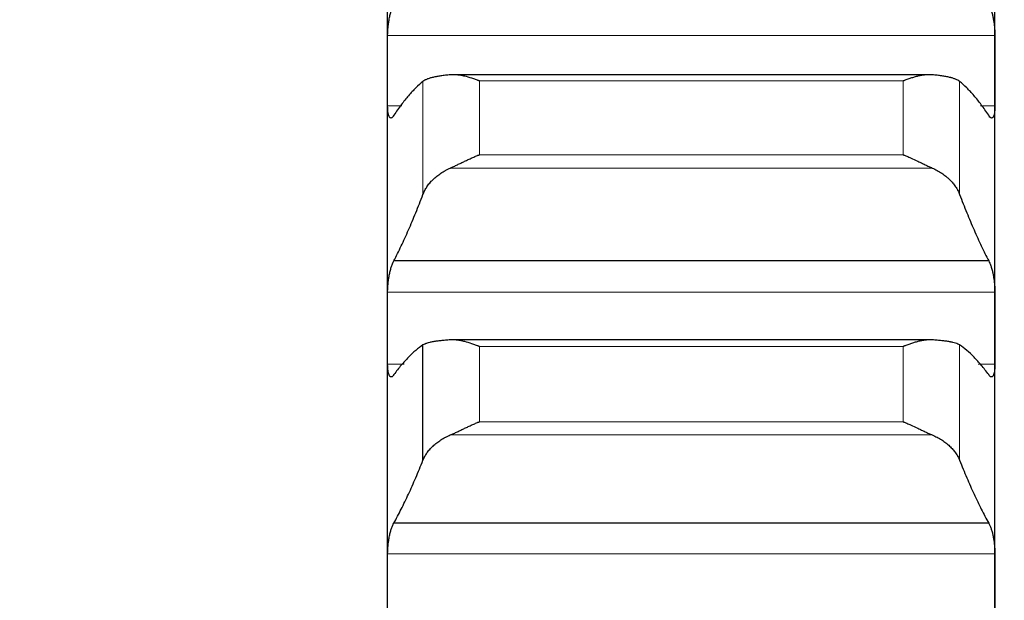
# Model space of a CAD drawing. Header units: inches. Extents: x 0 to 20790, y -12 to 14700.
# Tile 150 of 256: x 6231 to 6315, y 10227 to 10277. Entities that reach past the tile are written whole.
import ezdxf

# ---------------------------------------------------------------- set-up
doc = ezdxf.new("R2010")
doc.units = ezdxf.units.IN
doc.layers.add('1', color=7, linetype='Continuous', true_color=0xffffff)
doc.layers.add('254', color=7, linetype='Continuous', true_color=0xffffff)
doc.styles.add('latin_extended', font='simplex.shx')
doc.dimstyles.get("Standard").update_dxf_attribs({"dimtxt": 0.18, "dimasz": 0.18, "dimexe": 0.18, "dimexo": 0.0625, "dimgap": 0.09, "dimtad": 0, "dimtih": 1, "dimtoh": 1, "dimdec": 4, "dimzin": 0, "dimdsep": 46, "dimtxsty": 'Standard', "dimcen": 0.09, "dimadec": 0, "dimazin": 0, "dimtfac": 1, "dimtdec": 4, "dimtofl": 0, "dimtmove": 0, "dimatfit": 3, "dimfxl": 1, "dimtolj": 1, "dimtzin": 0, "dimarcsym": 0})

# ---------------------------------------------------------------- blocks, each defined once
blk = doc.blocks.new('_U2')
at = {"layer": '254', "color": 3, "linetype": 'Continuous', "lineweight": 13, "transparency": 16777216}
for p, q in [((7346.058, 11562.404), (7346.058, 8391.817)), ((658.558, 9851.463), (658.558, 8391.817)), ((781.058, 8426.817), (7223.558, 8426.817))]:
    blk.add_line(p, q, dxfattribs=at)
at = {"layer": '254', "color": 3, "transparency": 16777216}
for points in [[(781.058, 8447.233), (781.058, 8406.4), (658.558, 8426.817)], [(7223.558, 8406.4), (7223.558, 8447.233), (7346.058, 8426.817)]]:
    blk.add_solid(points, dxfattribs=at)
at = {"layer": 'Defpoints', "color": 0, "transparency": 16777216}
for p in [(7346.058, 11597.404), (658.558, 9886.463), (7346.058, 8426.817)]:
    blk.add_point(p, dxfattribs=at)
at = {"layer": '254', "color": 2, "lineweight": 13, "transparency": 16777216, "insert": (3786.475, 8610.567), "char_height": 122.5, "attachment_point": 1, "style": 'latin_extended'}
blk.add_mtext('\\A1;6687', dxfattribs=at)

msp = doc.modelspace()

# ---------------------------------------------------------------- linework, layer by layer
at = {"layer": '1', "color": 2, "linetype": 'Continuous', "lineweight": 25}
for p, q in [((6262.558, 10272.325), (6262.558, 10293.887)), ((6314.558, 10272.325), (6314.558, 10293.887)), ((6262.558, 10250.285), (6262.558, 10272.325)), ((6308.926, 10271.98), (6267.927, 10271.98)), ((6314.558, 10250.285), (6314.558, 10272.325)), ((6314.021, 10256.036), (6263.096, 10256.036)), ((6262.558, 10227.803), (6262.558, 10250.285)), ((6314.558, 10227.803), (6314.558, 10250.285)), ((6309.19, 10249.276), (6267.927, 10249.276)), ((6265.585, 10238.964), (6265.585, 10248.835)), ((6314.021, 10233.576), (6263.096, 10233.576)), ((6262.558, 10204.916), (6262.558, 10227.803)), ((6314.558, 10204.916), (6314.558, 10227.803))]:
    msp.add_line(p, q, dxfattribs=at)
at = {"layer": '1', "color": 110, "linetype": 'Continuous', "lineweight": 13}
for p, q in [((6314.556, 10275.34), (6262.561, 10275.34)), ((6265.585, 10261.731), (6265.585, 10271.407)), ((6306.702, 10271.447), (6270.414, 10271.447)), ((6270.414, 10265.128), (6270.414, 10271.447)), ((6306.702, 10265.128), (6306.702, 10271.447)), ((6311.532, 10261.731), (6311.532, 10271.407)), ((6263.786, 10269.309), (6262.561, 10269.309)), ((6314.556, 10269.309), (6313.331, 10269.309)), ((6306.702, 10265.128), (6270.414, 10265.128)), ((6309.19, 10263.987), (6267.927, 10263.987)), ((6314.556, 10253.364), (6262.561, 10253.364)), ((6306.702, 10248.708), (6270.414, 10248.708)), ((6270.414, 10242.262), (6270.414, 10248.708)), ((6306.702, 10242.262), (6306.702, 10248.708)), ((6311.532, 10238.964), (6311.532, 10248.835)), ((6263.989, 10247.206), (6262.561, 10247.206)), ((6314.556, 10247.206), (6313.128, 10247.206)), ((6306.702, 10242.262), (6270.414, 10242.262)), ((6309.19, 10241.129), (6267.927, 10241.129)), ((6314.556, 10230.941), (6262.561, 10230.941))]:
    msp.add_line(p, q, dxfattribs=at)
at = {"layer": '1', "color": 2, "linetype": 'Continuous', "lineweight": 25}
for points, knots in [([(6262.561, 10275.34), (6262.561, 10275.399), (6262.563, 10275.518), (6262.571, 10275.704), (6262.58, 10275.832), (6262.588, 10275.929), (6262.591, 10275.962), (6262.597, 10276.027), (6262.6, 10276.06), (6262.618, 10276.224), (6262.634, 10276.355), (6262.659, 10276.518), (6262.664, 10276.55), (6262.672, 10276.599), (6262.675, 10276.615), (6262.681, 10276.648), (6262.695, 10276.729), (6262.721, 10276.871), (6262.747, 10276.993), (6262.774, 10277.113), (6262.788, 10277.171), (6262.832, 10277.344), (6262.863, 10277.452), (6262.91, 10277.601), (6262.927, 10277.649), (6262.951, 10277.719), (6262.96, 10277.741), (6262.976, 10277.785), (6262.985, 10277.806), (6263.027, 10277.91), (6263.061, 10277.983), (6263.096, 10278.046)], [0, 0, 0, 0, 0.0625, 0.125, 0.1875, 0.1875, 0.21875, 0.21875, 0.25, 0.25, 0.375, 0.375, 0.40625, 0.40625, 0.421875, 0.421875, 0.4375, 0.5, 0.5625, 0.5625, 0.625, 0.625, 0.75, 0.75, 0.8125, 0.8125, 0.84375, 0.84375, 0.875, 0.875, 1, 1, 1, 1]), ([(6314.021, 10278.046), (6314.055, 10277.983), (6314.089, 10277.91), (6314.14, 10277.787), (6314.156, 10277.744), (6314.181, 10277.675), (6314.189, 10277.651), (6314.206, 10277.603), (6314.214, 10277.578), (6314.254, 10277.452), (6314.284, 10277.345), (6314.328, 10277.174), (6314.342, 10277.116), (6314.362, 10277.025), (6314.369, 10276.995), (6314.382, 10276.933), (6314.388, 10276.902), (6314.419, 10276.746), (6314.442, 10276.619), (6314.467, 10276.456), (6314.471, 10276.424), (6314.481, 10276.358), (6314.485, 10276.325), (6314.498, 10276.225), (6314.506, 10276.16), (6314.527, 10275.964), (6314.537, 10275.835), (6314.546, 10275.676), (6314.548, 10275.645), (6314.551, 10275.582), (6314.552, 10275.551), (6314.555, 10275.459), (6314.556, 10275.399), (6314.556, 10275.34)], [0, 0, 0, 0, 0.125, 0.125, 0.1875, 0.1875, 0.21875, 0.21875, 0.25, 0.25, 0.375, 0.375, 0.4375, 0.4375, 0.46875, 0.46875, 0.5, 0.5, 0.625, 0.625, 0.65625, 0.65625, 0.6875, 0.6875, 0.75, 0.75, 0.875, 0.875, 0.90625, 0.90625, 0.9375, 0.9375, 1, 1, 1, 1]), ([(6267.927, 10271.97), (6267.781, 10271.957), (6267.641, 10271.943), (6267.372, 10271.913), (6267.114, 10271.88), (6266.878, 10271.842), (6266.738, 10271.816), (6266.71, 10271.811), (6266.655, 10271.801), (6266.628, 10271.795), (6266.547, 10271.778), (6266.496, 10271.767), (6266.346, 10271.732), (6266.253, 10271.707), (6266.082, 10271.655), (6266.003, 10271.628), (6265.895, 10271.584), (6265.86, 10271.569), (6265.811, 10271.547), (6265.796, 10271.539), (6265.765, 10271.523), (6265.75, 10271.515), (6265.677, 10271.475), (6265.627, 10271.442), (6265.585, 10271.407)], [0, 0, 0, 0, 0.125, 0.125, 0.25, 0.375, 0.375, 0.40625, 0.40625, 0.4375, 0.4375, 0.5, 0.5, 0.625, 0.625, 0.75, 0.75, 0.8125, 0.8125, 0.84375, 0.84375, 0.875, 0.875, 1, 1, 1, 1]), ([(6270.414, 10271.447), (6270.411, 10271.448), (6270.408, 10271.449), (6270.401, 10271.452), (6270.398, 10271.453), (6270.388, 10271.457), (6270.368, 10271.465), (6270.321, 10271.483), (6270.229, 10271.519), (6270.044, 10271.588), (6269.887, 10271.642), (6269.573, 10271.745), (6269.365, 10271.804), (6269.054, 10271.877), (6268.95, 10271.898), (6268.795, 10271.925), (6268.743, 10271.934), (6268.639, 10271.948), (6268.587, 10271.955), (6268.432, 10271.971), (6268.33, 10271.977), (6268.127, 10271.981), (6268.027, 10271.978), (6267.927, 10271.97)], [0, 0, 0, 0, 0.003906, 0.003906, 0.007813, 0.007813, 0.015625, 0.03125, 0.0625, 0.125, 0.25, 0.25, 0.5, 0.5, 0.625, 0.625, 0.6875, 0.6875, 0.75, 0.75, 0.875, 0.875, 1, 1, 1, 1]), ([(6309.19, 10271.97), (6309.09, 10271.978), (6308.99, 10271.981), (6308.789, 10271.977), (6308.687, 10271.971), (6308.484, 10271.95), (6308.381, 10271.935), (6308.174, 10271.9), (6308.07, 10271.878), (6307.86, 10271.83), (6307.756, 10271.802), (6307.546, 10271.743), (6307.441, 10271.711), (6307.231, 10271.642), (6307.125, 10271.606), (6306.967, 10271.548), (6306.888, 10271.519), (6306.795, 10271.483), (6306.749, 10271.465), (6306.729, 10271.457), (6306.716, 10271.452), (6306.709, 10271.449), (6306.702, 10271.447)], [0, 0, 0, 0, 0.125, 0.125, 0.25, 0.25, 0.375, 0.375, 0.5, 0.5, 0.625, 0.625, 0.75, 0.75, 0.875, 0.875, 0.9375, 0.96875, 0.984375, 0.992188, 0.992188, 1, 1, 1, 1]), ([(6311.532, 10271.407), (6311.489, 10271.442), (6311.439, 10271.475), (6311.325, 10271.539), (6311.196, 10271.599), (6311.038, 10271.654), (6310.909, 10271.693), (6310.864, 10271.706), (6310.794, 10271.725), (6310.77, 10271.731), (6310.721, 10271.743), (6310.697, 10271.749), (6310.572, 10271.779), (6310.36, 10271.822), (6310.125, 10271.861), (6309.878, 10271.896), (6309.749, 10271.913), (6309.579, 10271.932), (6309.544, 10271.935), (6309.475, 10271.943), (6309.37, 10271.953), (6309.263, 10271.963), (6309.19, 10271.97)], [0, 0, 0, 0, 0.125, 0.125, 0.25, 0.375, 0.375, 0.4375, 0.4375, 0.46875, 0.46875, 0.5, 0.5, 0.625, 0.75, 0.75, 0.875, 0.875, 0.90625, 0.90625, 0.9375, 1, 1, 1, 1]), ([(6263.096, 10268.505), (6263.061, 10268.444), (6263.027, 10268.395), (6262.977, 10268.339), (6262.96, 10268.323), (6262.936, 10268.303), (6262.927, 10268.297), (6262.911, 10268.287), (6262.903, 10268.283), (6262.863, 10268.266), (6262.832, 10268.265), (6262.789, 10268.281), (6262.775, 10268.29), (6262.755, 10268.308), (6262.748, 10268.314), (6262.735, 10268.329), (6262.728, 10268.337), (6262.697, 10268.382), (6262.675, 10268.43), (6262.65, 10268.505), (6262.645, 10268.521), (6262.636, 10268.554), (6262.631, 10268.571), (6262.619, 10268.625), (6262.611, 10268.663), (6262.59, 10268.786), (6262.579, 10268.878), (6262.57, 10269.005), (6262.569, 10269.031), (6262.566, 10269.084), (6262.565, 10269.111), (6262.562, 10269.194), (6262.561, 10269.25), (6262.561, 10269.309)], [0, 0, 0, 0, 0.125, 0.125, 0.1875, 0.1875, 0.21875, 0.21875, 0.25, 0.25, 0.375, 0.375, 0.4375, 0.4375, 0.46875, 0.46875, 0.5, 0.5, 0.625, 0.625, 0.65625, 0.65625, 0.6875, 0.6875, 0.75, 0.75, 0.875, 0.875, 0.90625, 0.90625, 0.9375, 0.9375, 1, 1, 1, 1]), ([(6314.556, 10269.309), (6314.556, 10269.25), (6314.554, 10269.137), (6314.545, 10268.98), (6314.537, 10268.883), (6314.529, 10268.814), (6314.526, 10268.791), (6314.52, 10268.747), (6314.516, 10268.726), (6314.499, 10268.623), (6314.482, 10268.552), (6314.457, 10268.477), (6314.452, 10268.462), (6314.444, 10268.442), (6314.441, 10268.435), (6314.436, 10268.422), (6314.422, 10268.391), (6314.395, 10268.344), (6314.369, 10268.314), (6314.342, 10268.29), (6314.328, 10268.281), (6314.284, 10268.265), (6314.254, 10268.266), (6314.206, 10268.286), (6314.19, 10268.296), (6314.165, 10268.316), (6314.157, 10268.323), (6314.14, 10268.339), (6314.132, 10268.348), (6314.089, 10268.395), (6314.055, 10268.444), (6314.021, 10268.505)], [0, 0, 0, 0, 0.0625, 0.125, 0.1875, 0.1875, 0.21875, 0.21875, 0.25, 0.25, 0.375, 0.375, 0.40625, 0.40625, 0.421875, 0.421875, 0.4375, 0.5, 0.5625, 0.5625, 0.625, 0.625, 0.75, 0.75, 0.8125, 0.8125, 0.84375, 0.84375, 0.875, 0.875, 1, 1, 1, 1]), ([(6267.927, 10263.987), (6268.026, 10264.032), (6268.127, 10264.078), (6268.328, 10264.172), (6268.429, 10264.221), (6268.633, 10264.319), (6268.736, 10264.368), (6268.942, 10264.468), (6269.046, 10264.518), (6269.256, 10264.618), (6269.361, 10264.667), (6269.571, 10264.765), (6269.676, 10264.813), (6269.886, 10264.907), (6269.991, 10264.953), (6270.15, 10265.02), (6270.229, 10265.053), (6270.322, 10265.091), (6270.368, 10265.11), (6270.388, 10265.118), (6270.401, 10265.123), (6270.408, 10265.125), (6270.414, 10265.128)], [0, 0, 0, 0, 0.125, 0.125, 0.25, 0.25, 0.375, 0.375, 0.5, 0.5, 0.625, 0.625, 0.75, 0.75, 0.875, 0.875, 0.9375, 0.96875, 0.984375, 0.992187, 0.992187, 1, 1, 1, 1]), ([(6306.702, 10265.128), (6306.706, 10265.127), (6306.709, 10265.125), (6306.716, 10265.123), (6306.719, 10265.122), (6306.729, 10265.118), (6306.749, 10265.11), (6306.795, 10265.091), (6306.888, 10265.053), (6306.967, 10265.02), (6307.125, 10264.953), (6307.23, 10264.907), (6307.544, 10264.767), (6307.752, 10264.67), (6308.063, 10264.522), (6308.166, 10264.472), (6308.322, 10264.397), (6308.374, 10264.372), (6308.477, 10264.322), (6308.529, 10264.297), (6308.684, 10264.222), (6308.787, 10264.173), (6308.989, 10264.078), (6309.09, 10264.032), (6309.19, 10263.987)], [0, 0, 0, 0, 0.003906, 0.003906, 0.007813, 0.007813, 0.015625, 0.03125, 0.0625, 0.125, 0.125, 0.25, 0.25, 0.5, 0.5, 0.625, 0.625, 0.6875, 0.6875, 0.75, 0.75, 0.875, 0.875, 1, 1, 1, 1]), ([(6265.585, 10261.731), (6265.627, 10261.843), (6265.677, 10261.954), (6265.792, 10262.173), (6265.921, 10262.388), (6266.079, 10262.597), (6266.208, 10262.751), (6266.253, 10262.802), (6266.323, 10262.877), (6266.347, 10262.902), (6266.395, 10262.952), (6266.42, 10262.976), (6266.545, 10263.098), (6266.756, 10263.285), (6266.991, 10263.458), (6267.238, 10263.624), (6267.368, 10263.703), (6267.538, 10263.796), (6267.572, 10263.815), (6267.641, 10263.851), (6267.746, 10263.904), (6267.854, 10263.955), (6267.927, 10263.987)], [0, 0, 0, 0, 0.125, 0.125, 0.25, 0.375, 0.375, 0.4375, 0.4375, 0.46875, 0.46875, 0.5, 0.5, 0.625, 0.75, 0.75, 0.875, 0.875, 0.90625, 0.90625, 0.9375, 1, 1, 1, 1]), ([(6309.19, 10263.987), (6309.336, 10263.923), (6309.476, 10263.853), (6309.744, 10263.705), (6310.002, 10263.549), (6310.238, 10263.375), (6310.379, 10263.262), (6310.407, 10263.239), (6310.462, 10263.193), (6310.489, 10263.169), (6310.569, 10263.098), (6310.621, 10263.05), (6310.77, 10262.905), (6310.863, 10262.805), (6311.035, 10262.601), (6311.114, 10262.497), (6311.222, 10262.338), (6311.256, 10262.284), (6311.305, 10262.203), (6311.321, 10262.175), (6311.352, 10262.12), (6311.367, 10262.093), (6311.439, 10261.955), (6311.489, 10261.843), (6311.532, 10261.731)], [0, 0, 0, 0, 0.125, 0.125, 0.25, 0.375, 0.375, 0.40625, 0.40625, 0.4375, 0.4375, 0.5, 0.5, 0.625, 0.625, 0.75, 0.75, 0.8125, 0.8125, 0.84375, 0.84375, 0.875, 0.875, 1, 1, 1, 1]), ([(6262.561, 10253.364), (6262.561, 10253.424), (6262.563, 10253.545), (6262.571, 10253.733), (6262.58, 10253.862), (6262.588, 10253.961), (6262.591, 10253.994), (6262.597, 10254.06), (6262.6, 10254.092), (6262.618, 10254.257), (6262.634, 10254.387), (6262.659, 10254.55), (6262.664, 10254.582), (6262.672, 10254.631), (6262.675, 10254.647), (6262.681, 10254.679), (6262.695, 10254.759), (6262.721, 10254.9), (6262.747, 10255.02), (6262.774, 10255.138), (6262.788, 10255.195), (6262.832, 10255.365), (6262.863, 10255.469), (6262.91, 10255.614), (6262.927, 10255.66), (6262.951, 10255.726), (6262.96, 10255.748), (6262.976, 10255.79), (6262.985, 10255.811), (6263.027, 10255.909), (6263.061, 10255.978), (6263.096, 10256.036)], [0, 0, 0, 0, 0.0625, 0.125, 0.1875, 0.1875, 0.21875, 0.21875, 0.25, 0.25, 0.375, 0.375, 0.40625, 0.40625, 0.421875, 0.421875, 0.4375, 0.5, 0.5625, 0.5625, 0.625, 0.625, 0.75, 0.75, 0.8125, 0.8125, 0.84375, 0.84375, 0.875, 0.875, 1, 1, 1, 1]), ([(6314.021, 10256.036), (6314.055, 10255.978), (6314.089, 10255.91), (6314.14, 10255.792), (6314.156, 10255.751), (6314.181, 10255.685), (6314.189, 10255.662), (6314.206, 10255.615), (6314.214, 10255.591), (6314.254, 10255.47), (6314.284, 10255.366), (6314.328, 10255.198), (6314.342, 10255.141), (6314.362, 10255.052), (6314.369, 10255.022), (6314.382, 10254.961), (6314.388, 10254.931), (6314.419, 10254.777), (6314.442, 10254.651), (6314.467, 10254.489), (6314.471, 10254.456), (6314.481, 10254.39), (6314.485, 10254.357), (6314.498, 10254.258), (6314.506, 10254.192), (6314.527, 10253.996), (6314.537, 10253.866), (6314.546, 10253.705), (6314.548, 10253.673), (6314.551, 10253.61), (6314.552, 10253.578), (6314.555, 10253.485), (6314.556, 10253.424), (6314.556, 10253.364)], [0, 0, 0, 0, 0.125, 0.125, 0.1875, 0.1875, 0.21875, 0.21875, 0.25, 0.25, 0.375, 0.375, 0.4375, 0.4375, 0.46875, 0.46875, 0.5, 0.5, 0.625, 0.625, 0.65625, 0.65625, 0.6875, 0.6875, 0.75, 0.75, 0.875, 0.875, 0.90625, 0.90625, 0.9375, 0.9375, 1, 1, 1, 1]), ([(6267.927, 10249.271), (6267.781, 10249.262), (6267.641, 10249.252), (6267.372, 10249.23), (6267.114, 10249.206), (6266.878, 10249.177), (6266.738, 10249.158), (6266.71, 10249.154), (6266.655, 10249.146), (6266.628, 10249.141), (6266.547, 10249.129), (6266.496, 10249.12), (6266.346, 10249.093), (6266.253, 10249.074), (6266.082, 10249.033), (6266.003, 10249.012), (6265.895, 10248.977), (6265.86, 10248.965), (6265.811, 10248.947), (6265.796, 10248.941), (6265.765, 10248.929), (6265.75, 10248.922), (6265.677, 10248.89), (6265.627, 10248.863), (6265.585, 10248.835)], [0, 0, 0, 0, 0.125, 0.125, 0.25, 0.375, 0.375, 0.40625, 0.40625, 0.4375, 0.4375, 0.5, 0.5, 0.625, 0.625, 0.75, 0.75, 0.8125, 0.8125, 0.84375, 0.84375, 0.875, 0.875, 1, 1, 1, 1]), ([(6270.414, 10248.708), (6270.411, 10248.709), (6270.408, 10248.71), (6270.401, 10248.713), (6270.398, 10248.714), (6270.388, 10248.718), (6270.368, 10248.726), (6270.321, 10248.745), (6270.229, 10248.781), (6270.044, 10248.852), (6269.887, 10248.908), (6269.573, 10249.014), (6269.365, 10249.077), (6269.054, 10249.155), (6268.95, 10249.178), (6268.795, 10249.208), (6268.743, 10249.217), (6268.639, 10249.234), (6268.587, 10249.241), (6268.432, 10249.261), (6268.33, 10249.269), (6268.127, 10249.278), (6268.027, 10249.277), (6267.927, 10249.271)], [0, 0, 0, 0, 0.003906, 0.003906, 0.007812, 0.007812, 0.015625, 0.03125, 0.0625, 0.125, 0.25, 0.25, 0.5, 0.5, 0.625, 0.625, 0.6875, 0.6875, 0.75, 0.75, 0.875, 0.875, 1, 1, 1, 1]), ([(6309.19, 10249.271), (6309.09, 10249.277), (6308.99, 10249.278), (6308.789, 10249.27), (6308.687, 10249.261), (6308.484, 10249.236), (6308.381, 10249.219), (6308.174, 10249.18), (6308.07, 10249.156), (6307.86, 10249.104), (6307.756, 10249.075), (6307.546, 10249.013), (6307.441, 10248.979), (6307.231, 10248.908), (6307.125, 10248.871), (6306.967, 10248.811), (6306.888, 10248.781), (6306.795, 10248.745), (6306.749, 10248.726), (6306.729, 10248.718), (6306.716, 10248.713), (6306.709, 10248.71), (6306.702, 10248.708)], [0, 0, 0, 0, 0.125, 0.125, 0.25, 0.25, 0.375, 0.375, 0.5, 0.5, 0.625, 0.625, 0.75, 0.75, 0.875, 0.875, 0.9375, 0.96875, 0.984375, 0.992187, 0.992187, 1, 1, 1, 1]), ([(6311.532, 10248.835), (6311.489, 10248.863), (6311.439, 10248.89), (6311.325, 10248.941), (6311.196, 10248.989), (6311.038, 10249.032), (6310.909, 10249.063), (6310.864, 10249.073), (6310.794, 10249.088), (6310.77, 10249.092), (6310.721, 10249.102), (6310.697, 10249.106), (6310.572, 10249.129), (6310.36, 10249.162), (6310.125, 10249.191), (6309.878, 10249.217), (6309.749, 10249.23), (6309.579, 10249.243), (6309.544, 10249.246), (6309.475, 10249.252), (6309.37, 10249.259), (6309.263, 10249.267), (6309.19, 10249.271)], [0, 0, 0, 0, 0.125, 0.125, 0.25, 0.375, 0.375, 0.4375, 0.4375, 0.46875, 0.46875, 0.5, 0.5, 0.625, 0.75, 0.75, 0.875, 0.875, 0.90625, 0.90625, 0.9375, 1, 1, 1, 1]), ([(6263.096, 10246.294), (6263.061, 10246.238), (6263.027, 10246.194), (6262.977, 10246.145), (6262.96, 10246.131), (6262.936, 10246.115), (6262.927, 10246.111), (6262.911, 10246.104), (6262.903, 10246.101), (6262.863, 10246.09), (6262.832, 10246.094), (6262.789, 10246.118), (6262.775, 10246.129), (6262.755, 10246.151), (6262.748, 10246.159), (6262.735, 10246.176), (6262.728, 10246.186), (6262.697, 10246.237), (6262.675, 10246.289), (6262.65, 10246.37), (6262.645, 10246.387), (6262.636, 10246.422), (6262.631, 10246.441), (6262.619, 10246.498), (6262.611, 10246.538), (6262.59, 10246.667), (6262.579, 10246.762), (6262.57, 10246.894), (6262.569, 10246.921), (6262.566, 10246.975), (6262.565, 10247.003), (6262.562, 10247.088), (6262.561, 10247.146), (6262.561, 10247.206)], [0, 0, 0, 0, 0.125, 0.125, 0.1875, 0.1875, 0.21875, 0.21875, 0.25, 0.25, 0.375, 0.375, 0.4375, 0.4375, 0.46875, 0.46875, 0.5, 0.5, 0.625, 0.625, 0.65625, 0.65625, 0.6875, 0.6875, 0.75, 0.75, 0.875, 0.875, 0.90625, 0.90625, 0.9375, 0.9375, 1, 1, 1, 1]), ([(6314.556, 10247.206), (6314.556, 10247.146), (6314.554, 10247.03), (6314.545, 10246.868), (6314.537, 10246.768), (6314.529, 10246.696), (6314.526, 10246.672), (6314.52, 10246.626), (6314.516, 10246.604), (6314.499, 10246.496), (6314.482, 10246.421), (6314.457, 10246.34), (6314.452, 10246.324), (6314.444, 10246.302), (6314.441, 10246.294), (6314.436, 10246.28), (6314.422, 10246.246), (6314.395, 10246.193), (6314.369, 10246.158), (6314.342, 10246.13), (6314.328, 10246.118), (6314.284, 10246.094), (6314.254, 10246.09), (6314.206, 10246.103), (6314.19, 10246.11), (6314.165, 10246.125), (6314.157, 10246.131), (6314.14, 10246.145), (6314.132, 10246.152), (6314.089, 10246.193), (6314.055, 10246.238), (6314.021, 10246.294)], [0, 0, 0, 0, 0.0625, 0.125, 0.1875, 0.1875, 0.21875, 0.21875, 0.25, 0.25, 0.375, 0.375, 0.40625, 0.40625, 0.421875, 0.421875, 0.4375, 0.5, 0.5625, 0.5625, 0.625, 0.625, 0.75, 0.75, 0.8125, 0.8125, 0.84375, 0.84375, 0.875, 0.875, 1, 1, 1, 1]), ([(6267.927, 10241.129), (6268.026, 10241.171), (6268.127, 10241.216), (6268.328, 10241.308), (6268.429, 10241.355), (6268.633, 10241.452), (6268.736, 10241.5), (6268.942, 10241.599), (6269.046, 10241.649), (6269.256, 10241.748), (6269.361, 10241.797), (6269.571, 10241.895), (6269.676, 10241.943), (6269.886, 10242.037), (6269.991, 10242.084), (6270.15, 10242.152), (6270.229, 10242.186), (6270.322, 10242.224), (6270.368, 10242.243), (6270.388, 10242.251), (6270.401, 10242.257), (6270.408, 10242.259), (6270.414, 10242.262)], [0, 0, 0, 0, 0.125, 0.125, 0.25, 0.25, 0.375, 0.375, 0.5, 0.5, 0.625, 0.625, 0.75, 0.75, 0.875, 0.875, 0.9375, 0.96875, 0.984375, 0.992187, 0.992187, 1, 1, 1, 1]), ([(6306.702, 10242.262), (6306.706, 10242.261), (6306.709, 10242.259), (6306.716, 10242.257), (6306.719, 10242.255), (6306.729, 10242.251), (6306.749, 10242.243), (6306.795, 10242.224), (6306.888, 10242.186), (6306.967, 10242.152), (6307.125, 10242.084), (6307.23, 10242.038), (6307.544, 10241.897), (6307.752, 10241.799), (6308.063, 10241.652), (6308.166, 10241.603), (6308.322, 10241.529), (6308.374, 10241.504), (6308.477, 10241.455), (6308.529, 10241.43), (6308.684, 10241.357), (6308.787, 10241.309), (6308.989, 10241.216), (6309.09, 10241.171), (6309.19, 10241.129)], [0, 0, 0, 0, 0.003906, 0.003906, 0.007813, 0.007813, 0.015625, 0.03125, 0.0625, 0.125, 0.125, 0.25, 0.25, 0.5, 0.5, 0.625, 0.625, 0.6875, 0.6875, 0.75, 0.75, 0.875, 0.875, 1, 1, 1, 1]), ([(6265.585, 10238.964), (6265.627, 10239.072), (6265.677, 10239.178), (6265.792, 10239.388), (6265.921, 10239.594), (6266.079, 10239.794), (6266.208, 10239.941), (6266.253, 10239.99), (6266.323, 10240.063), (6266.347, 10240.087), (6266.395, 10240.134), (6266.42, 10240.158), (6266.545, 10240.274), (6266.756, 10240.454), (6266.991, 10240.62), (6267.238, 10240.779), (6267.368, 10240.855), (6267.538, 10240.945), (6267.572, 10240.963), (6267.641, 10240.998), (6267.746, 10241.049), (6267.854, 10241.098), (6267.927, 10241.129)], [0, 0, 0, 0, 0.125, 0.125, 0.25, 0.375, 0.375, 0.4375, 0.4375, 0.46875, 0.46875, 0.5, 0.5, 0.625, 0.75, 0.75, 0.875, 0.875, 0.90625, 0.90625, 0.9375, 1, 1, 1, 1]), ([(6309.19, 10241.129), (6309.336, 10241.066), (6309.476, 10240.999), (6309.744, 10240.857), (6310.002, 10240.707), (6310.238, 10240.541), (6310.379, 10240.432), (6310.407, 10240.41), (6310.462, 10240.365), (6310.489, 10240.343), (6310.569, 10240.275), (6310.621, 10240.228), (6310.77, 10240.089), (6310.863, 10239.993), (6311.035, 10239.798), (6311.114, 10239.698), (6311.222, 10239.545), (6311.256, 10239.494), (6311.305, 10239.416), (6311.321, 10239.39), (6311.352, 10239.337), (6311.367, 10239.311), (6311.439, 10239.179), (6311.489, 10239.072), (6311.532, 10238.964)], [0, 0, 0, 0, 0.125, 0.125, 0.25, 0.375, 0.375, 0.40625, 0.40625, 0.4375, 0.4375, 0.5, 0.5, 0.625, 0.625, 0.75, 0.75, 0.8125, 0.8125, 0.84375, 0.84375, 0.875, 0.875, 1, 1, 1, 1]), ([(6262.561, 10230.941), (6262.561, 10231.002), (6262.563, 10231.126), (6262.571, 10231.316), (6262.58, 10231.446), (6262.588, 10231.545), (6262.591, 10231.578), (6262.597, 10231.644), (6262.6, 10231.677), (6262.618, 10231.842), (6262.634, 10231.972), (6262.659, 10232.133), (6262.664, 10232.165), (6262.672, 10232.214), (6262.675, 10232.23), (6262.681, 10232.262), (6262.695, 10232.341), (6262.721, 10232.48), (6262.747, 10232.598), (6262.774, 10232.713), (6262.788, 10232.77), (6262.832, 10232.935), (6262.863, 10233.037), (6262.91, 10233.176), (6262.927, 10233.221), (6262.951, 10233.284), (6262.96, 10233.305), (6262.976, 10233.345), (6262.985, 10233.364), (6263.027, 10233.458), (6263.061, 10233.522), (6263.096, 10233.576)], [0, 0, 0, 0, 0.0625, 0.125, 0.1875, 0.1875, 0.21875, 0.21875, 0.25, 0.25, 0.375, 0.375, 0.40625, 0.40625, 0.421875, 0.421875, 0.4375, 0.5, 0.5625, 0.5625, 0.625, 0.625, 0.75, 0.75, 0.8125, 0.8125, 0.84375, 0.84375, 0.875, 0.875, 1, 1, 1, 1]), ([(6314.021, 10233.576), (6314.055, 10233.522), (6314.089, 10233.458), (6314.14, 10233.347), (6314.156, 10233.307), (6314.181, 10233.244), (6314.189, 10233.222), (6314.206, 10233.177), (6314.214, 10233.154), (6314.254, 10233.037), (6314.284, 10232.936), (6314.328, 10232.773), (6314.342, 10232.717), (6314.362, 10232.629), (6314.369, 10232.6), (6314.382, 10232.54), (6314.388, 10232.51), (6314.419, 10232.359), (6314.442, 10232.234), (6314.467, 10232.073), (6314.471, 10232.04), (6314.481, 10231.975), (6314.485, 10231.942), (6314.498, 10231.843), (6314.506, 10231.777), (6314.527, 10231.58), (6314.537, 10231.45), (6314.546, 10231.288), (6314.548, 10231.255), (6314.551, 10231.191), (6314.552, 10231.159), (6314.555, 10231.064), (6314.556, 10231.002), (6314.556, 10230.941)], [0, 0, 0, 0, 0.125, 0.125, 0.1875, 0.1875, 0.21875, 0.21875, 0.25, 0.25, 0.375, 0.375, 0.4375, 0.4375, 0.46875, 0.46875, 0.5, 0.5, 0.625, 0.625, 0.65625, 0.65625, 0.6875, 0.6875, 0.75, 0.75, 0.875, 0.875, 0.90625, 0.90625, 0.9375, 0.9375, 1, 1, 1, 1])]:
    msp.add_open_spline(points, degree=3, knots=knots, dxfattribs=at)
for points in [[(6262.558, 10272.325), (6262.558, 10273.33), (6262.559, 10274.335), (6262.561, 10275.34)], [(6314.556, 10275.34), (6314.557, 10274.335), (6314.558, 10273.33), (6314.558, 10272.325)], [(6262.561, 10269.309), (6262.559, 10270.314), (6262.558, 10271.319), (6262.558, 10272.325)], [(6314.558, 10272.325), (6314.558, 10271.319), (6314.557, 10270.314), (6314.556, 10269.309)], [(6265.585, 10271.407), (6265.381, 10271.242), (6264.971, 10270.871), (6264.352, 10270.202), (6263.727, 10269.42), (6263.307, 10268.823), (6263.096, 10268.505)], [(6314.021, 10268.505), (6313.81, 10268.823), (6313.39, 10269.42), (6312.765, 10270.202), (6312.146, 10270.871), (6311.736, 10271.242), (6311.532, 10271.407)], [(6263.096, 10256.036), (6263.307, 10256.446), (6263.727, 10257.299), (6264.352, 10258.675), (6264.971, 10260.146), (6265.381, 10261.192), (6265.585, 10261.731)], [(6311.532, 10261.731), (6311.736, 10261.192), (6312.146, 10260.146), (6312.765, 10258.675), (6313.39, 10257.299), (6313.81, 10256.446), (6314.021, 10256.036)], [(6262.558, 10250.285), (6262.558, 10251.311), (6262.559, 10252.338), (6262.561, 10253.364)], [(6314.556, 10253.364), (6314.557, 10252.338), (6314.558, 10251.311), (6314.558, 10250.285)], [(6262.561, 10247.206), (6262.559, 10248.232), (6262.558, 10249.258), (6262.558, 10250.285)], [(6314.558, 10250.285), (6314.558, 10249.258), (6314.557, 10248.232), (6314.556, 10247.206)], [(6265.585, 10248.835), (6265.381, 10248.7), (6264.971, 10248.392), (6264.352, 10247.814), (6263.727, 10247.121), (6263.307, 10246.583), (6263.096, 10246.294)], [(6314.021, 10246.294), (6313.81, 10246.583), (6313.39, 10247.121), (6312.765, 10247.814), (6312.146, 10248.392), (6311.736, 10248.7), (6311.532, 10248.835)], [(6263.096, 10233.576), (6263.307, 10233.959), (6263.727, 10234.758), (6264.352, 10236.055), (6264.971, 10237.452), (6265.381, 10238.449), (6265.585, 10238.964)], [(6311.532, 10238.964), (6311.736, 10238.449), (6312.146, 10237.452), (6312.765, 10236.055), (6313.39, 10234.758), (6313.81, 10233.959), (6314.021, 10233.576)], [(6262.558, 10227.803), (6262.558, 10228.849), (6262.559, 10229.895), (6262.561, 10230.941)], [(6314.556, 10230.941), (6314.557, 10229.895), (6314.558, 10228.849), (6314.558, 10227.803)], [(6262.561, 10224.665), (6262.559, 10225.711), (6262.558, 10226.757), (6262.558, 10227.803)], [(6314.558, 10227.803), (6314.558, 10226.757), (6314.557, 10225.711), (6314.556, 10224.665)]]:
    msp.add_open_spline(points, degree=3, dxfattribs=at)

# ---------------------------------------------------------------- dimensions: what is measured, and where the dimension line sits
at = {"layer": '254', "color": 2, "linetype": 'Continuous', "lineweight": 13}
dim = msp.add_linear_dim(base=(7346.05829, 8426.8167), p1=(658.5583, 9886.46316), p2=(7346.05829, 11597.40368), dimstyle='Standard', override={"dimscale": 35, "dimtxt": 3.5, "dimasz": 3.5, "dimexe": 1, "dimexo": 1, "dimgap": 1.75, "dimtad": 1, "dimtih": 1, "dimtoh": 0, "dimdec": 0, "dimlfac": 1, "dimzin": 8, "dimdsep": 46, "dimlunit": 2, "dimtxsty": 'latin_extended', "dimsah": 1, "dimse1": 0, "dimse2": 0, "dimsd1": 0, "dimsd2": 0, "dimclrd": 3, "dimclre": 3, "dimclrt": 2, "dimtol": 0, "dimtm": -0.1, "dimtfac": 0.714286, "dimtdec": 3, "dimtofl": 1, "dimtmove": 0, "dimtzin": 8, "dimlwd": 13, "dimlwe": 13}, dxfattribs=at)
dim.commit()
dim.dimension.update_dxf_attribs({"geometry": '_U2', "text_midpoint": (4002.3083, 8426.8167), "dimtype": 160})

doc.saveas('drawing.dxf')
